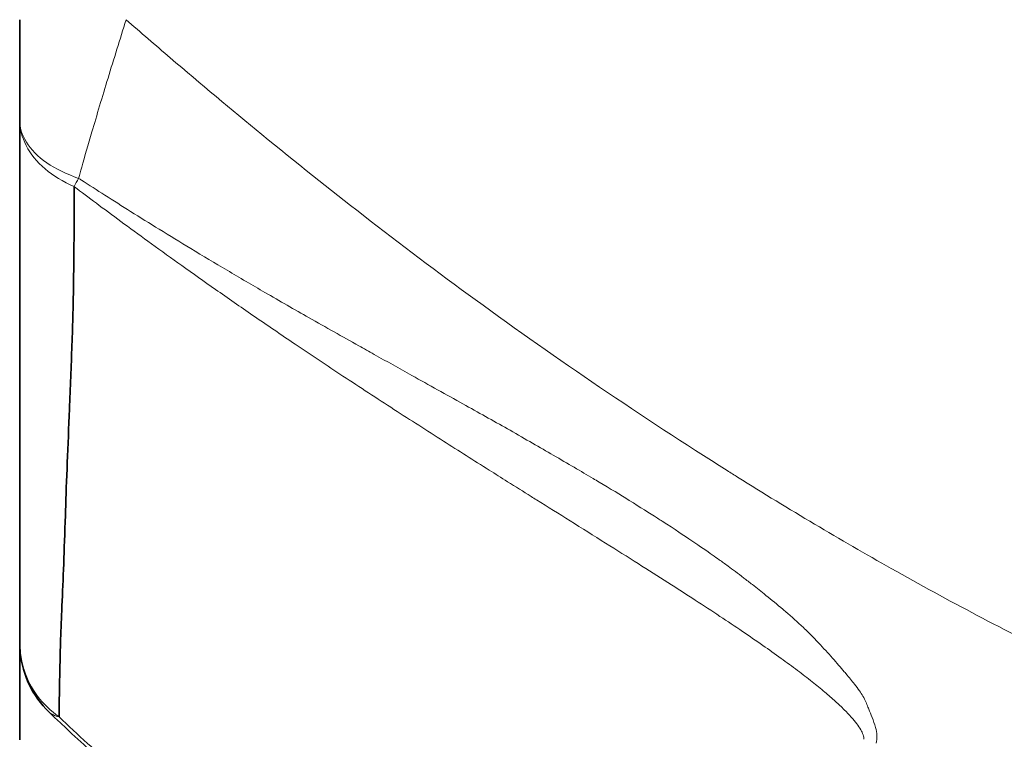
# Model space of a CAD drawing. Header units: millimetres. Extents: x 5 to 415, y 5 to 292.
# Tile 84 of 197: x 227.09 to 231.32, y 152.29 to 155.38. Entities that reach past the tile are written whole.
import ezdxf

# ---------------------------------------------------------------- set-up
doc = ezdxf.new("R2010")
doc.units = ezdxf.units.MM
doc.layers.add('Sichtbar (ISO)', color=7, linetype='Continuous', lineweight=35)
doc.layers.add('Sichtbar schmal (ISO)', color=7, linetype='Continuous', lineweight=18)

msp = doc.modelspace()

# ---------------------------------------------------------------- linework, layer by layer
at = {"layer": 'Sichtbar (ISO)'}
for p, q in [((227.09045681, 154.95508646), (227.09045681, 155.38336811)), ((227.09045681, 154.95508239), (227.09045681, 152.70924269)), ((227.09045681, 152.70924212), (227.09045681, 152.29036331))]:
    msp.add_line(p, q, dxfattribs=at)
for points, knots in [([(227.3242981, 154.66653744), (227.32422741, 154.53919699), (227.3239641, 154.40210936), (227.32164678, 154.25581398), (227.32026401, 154.168518), (227.31816001, 154.07806996), (227.31474026, 153.98526914), (227.31140787, 153.89483928), (227.30770151, 153.80166476), (227.3040372, 153.71100869), (227.29763928, 153.55272209), (227.29113333, 153.40317704), (227.28719998, 153.27426857), (227.28699608, 153.2675861), (227.28679145, 153.26096035), (227.28658607, 153.25438949), (227.2818549, 153.10302001), (227.27677377, 152.97978529), (227.27201583, 152.86567872), (227.27071415, 152.83446116), (227.26943285, 152.8039889), (227.26821249, 152.77409436), (227.26449622, 152.68305934), (227.26271365, 152.59663004), (227.2613212, 152.51812587), (227.26051245, 152.47253028), (227.25984729, 152.42960098), (227.25937542, 152.38929415)], [0.00000000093, 0.00000000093, 0.00000000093, 0.00000000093, 0.1565719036, 0.1565719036, 0.1565719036, 0.25, 0.25, 0.25, 0.34104111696, 0.34104111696, 0.34104111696, 0.5, 0.5, 0.5, 0.50824025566, 0.50824025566, 0.50824025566, 0.6980667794, 0.6980667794, 0.6980667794, 0.75, 0.75, 0.75, 0.90814729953, 0.90814729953, 0.90814729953, 1, 1, 1, 1]), ([(227.21596289, 152.41097648), (227.18168801, 152.44445018), (227.15281343, 152.48435405), (227.11137006, 152.56999389), (227.09804964, 152.61655539), (227.09128786, 152.67865444), (227.09045969, 152.69393582), (227.09045681, 152.7092206)], [0, 0, 0, 0, 0.015215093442, 0.015215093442, 0.030027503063, 0.030027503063, 0.034807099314, 0.034807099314, 0.034807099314, 0.034807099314])]:
    msp.add_open_spline(points, degree=3, knots=knots, dxfattribs=at)
msp.add_open_spline([(228.05577088, 151.71284887), (227.7639353, 151.93024892), (227.47653506, 152.15659871), (227.21594605, 152.4110002)], degree=3, dxfattribs=at)
at = {"layer": 'Sichtbar schmal (ISO)'}
msp.add_line((229.75078822, 153.29162844), (229.75072571, 153.29166835), dxfattribs=at)
msp.add_ellipse((227.59045681, 154.95507086), major_axis=(0.2992083, 0.40059255), ratio=0.1299209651, start_param=2.3476287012, end_param=2.4668776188, dxfattribs=at)
for points, knots in [([(227.34358917, 154.70196794), (227.34771672, 154.71739506), (227.35208104, 154.73331484), (227.35665777, 154.74970202), (227.36975586, 154.79660036), (227.38462056, 154.84735455), (227.40041721, 154.90108977), (227.42173352, 154.9736011), (227.44471577, 155.05151443), (227.46958751, 155.13273337), (227.49445925, 155.21395231), (227.52126279, 155.29850473), (227.5468796, 155.3833681)], [0.00000000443, 0.00000000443, 0.00000000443, 0.00000000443, 0.08631347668, 0.08631347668, 0.08631347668, 0.33333333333, 0.33333333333, 0.33333333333, 0.66666666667, 0.66666666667, 0.66666666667, 1, 1, 1, 1]), ([(235.67761114, 151.21247161), (235.2591833, 151.30633319), (234.84850584, 151.41205302), (234.44809519, 151.52859428), (234.07654797, 151.63673471), (233.7138402, 151.75419237), (233.36176455, 151.8799899), (233.14302614, 151.9581457), (232.92838691, 152.03951226), (232.71820503, 152.12369641), (232.6138151, 152.16550772), (232.51056418, 152.20809141), (232.40827828, 152.25150688), (232.12313712, 152.37253563), (231.84546335, 152.49997196), (231.57160551, 152.63543536), (231.32268526, 152.75856341), (231.07692163, 152.88833612), (230.83179268, 153.02637253), (230.61198686, 153.15014904), (230.39269883, 153.28058168), (230.17209822, 153.4188926), (230.15723255, 153.42821299), (230.14236098, 153.43756924), (230.12748306, 153.44696187), (229.94601811, 153.56152308), (229.76326926, 153.68101585), (229.57979959, 153.80554564), (229.40233571, 153.92599899), (229.22419684, 154.05116432), (229.04595686, 154.18113783), (228.88555665, 154.29810248), (228.7250778, 154.41896277), (228.5647081, 154.54352162), (228.41976418, 154.6560993), (228.27490926, 154.77169733), (228.13024503, 154.89014013), (227.99885816, 154.99771218), (227.86762898, 155.1076305), (227.7365463, 155.21968923), (227.67329452, 155.27376131), (227.61007653, 155.32833147), (227.5468796, 155.3833681)], [0, 0, 0, 0, 0.1330983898, 0.1330983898, 0.1330983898, 0.2566024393, 0.2566024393, 0.2566024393, 0.3333333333, 0.3333333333, 0.3333333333, 0.3714428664, 0.3714428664, 0.3714428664, 0.477680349, 0.477680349, 0.477680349, 0.5742438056, 0.5742438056, 0.5742438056, 0.6608317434, 0.6608317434, 0.6608317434, 0.6666666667, 0.6666666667, 0.6666666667, 0.7378348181, 0.7378348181, 0.7378348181, 0.806673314, 0.806673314, 0.806673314, 0.8686218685, 0.8686218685, 0.8686218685, 0.9246116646, 0.9246116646, 0.9246116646, 0.9754626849, 0.9754626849, 0.9754626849, 1, 1, 1, 1]), ([(227.09045681, 154.95508458), (227.09045662, 154.91474152), (227.09984229, 154.87817175), (227.11839246, 154.84266449), (227.136943, 154.80715652), (227.1643071, 154.77264449), (227.19927422, 154.74286769), (227.23424135, 154.7130909), (227.2769309, 154.68814499), (227.3242981, 154.66653744)], [0.00000665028, 0.00000665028, 0.00000665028, 0.00000665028, 0.33333333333, 0.33333333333, 0.33333333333, 0.66666666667, 0.66666666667, 0.66666666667, 1, 1, 1, 1]), ([(227.09045681, 154.95508491), (227.09045672, 154.9202733), (227.09963192, 154.88920382), (227.11916825, 154.85785063), (227.13870497, 154.8264968), (227.16853485, 154.79484346), (227.20684276, 154.76845355), (227.24515068, 154.74206365), (227.2918959, 154.72092168), (227.34358914, 154.70196794)], [0.00000666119, 0.00000666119, 0.00000666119, 0.00000666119, 0.33333333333, 0.33333333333, 0.33333333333, 0.66666666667, 0.66666666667, 0.66666666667, 0.99999995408, 0.99999995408, 0.99999995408, 0.99999995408]), ([(227.34358917, 154.70196795), (227.34747945, 154.69945026), (227.35136913, 154.69693492), (227.35525824, 154.6944219), (227.38876975, 154.67276786), (227.42223827, 154.65128698), (227.45568026, 154.62996964), (227.49265026, 154.60640339), (227.52958798, 154.58303686), (227.56651311, 154.55985634), (227.60738133, 154.53420047), (227.64823408, 154.50877245), (227.68909893, 154.4835529), (227.73432706, 154.45564058), (227.77957013, 154.4279835), (227.82486435, 154.40055825), (227.87667085, 154.36918988), (227.92854404, 154.33812486), (227.98054246, 154.30732843), (228.03472037, 154.27524119), (228.08903594, 154.24344243), (228.14325424, 154.21200497), (228.20659201, 154.17527975), (228.26979725, 154.13904765), (228.33248017, 154.10340593), (228.40447547, 154.06246917), (228.47578151, 154.02231121), (228.54579442, 153.98304829), (228.5679033, 153.97064973), (228.58988316, 153.95834029), (228.61171457, 153.946123), (228.66648903, 153.91547013), (228.72033158, 153.88540643), (228.7733047, 153.85585239), (228.84823002, 153.81405109), (228.92141524, 153.7732681), (228.99305056, 153.7332966), (229.05817853, 153.6969561), (229.12202579, 153.66128698), (229.18474679, 153.62614357)], [0, 0, 0, 0, 0.0060937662, 0.0060937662, 0.0060937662, 0.0586022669, 0.0586022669, 0.0586022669, 0.1166502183, 0.1166502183, 0.1166502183, 0.1808968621, 0.1808968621, 0.1808968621, 0.2520033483, 0.2520033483, 0.2520033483, 0.3333333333, 0.3333333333, 0.3333333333, 0.4180722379, 0.4180722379, 0.4180722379, 0.5170641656, 0.5170641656, 0.5170641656, 0.6307626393, 0.6307626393, 0.6307626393, 0.6666666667, 0.6666666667, 0.6666666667, 0.7567489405, 0.7567489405, 0.7567489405, 0.8841615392, 0.8841615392, 0.8841615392, 1, 1, 1, 1]), ([(227.3242981, 154.66653744), (227.32802706, 154.66372084), (227.3637849, 154.63674864), (227.43489011, 154.58339506), (227.54159837, 154.50435935), (227.65961833, 154.41813852), (227.79035206, 154.32408823), (227.93553893, 154.22138447), (228.09782096, 154.10867994), (228.28025394, 153.98445946), (228.48212494, 153.8498409), (228.69432987, 153.71121886), (228.90355664, 153.57693892), (229.06629956, 153.47385263), (229.15819301, 153.41599383), (229.18475357, 153.39929356)], [0, 0, 0, 0, 0.0062341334, 0.0597533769, 0.1185467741, 0.1832426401, 0.254493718, 0.333037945, 0.4200067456, 0.5174668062, 0.6267642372, 0.7429502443, 0.8549828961, 0.9580813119, 1, 1, 1, 1]), ([(229.18474679, 153.62614357), (229.188276, 153.62411148), (229.19179365, 153.6220861), (229.19529972, 153.62006744), (229.26139355, 153.58201293), (229.32336684, 153.54633734), (229.38093953, 153.51298968), (229.44307274, 153.47700044), (229.50008025, 153.44372116), (229.5516322, 153.4131371), (229.56037445, 153.40795062), (229.56895986, 153.40284182), (229.57738693, 153.39781079), (229.62562849, 153.36901018), (229.66867718, 153.34274347), (229.70723477, 153.31882752), (229.75388559, 153.28989162), (229.79396218, 153.26439767), (229.82874349, 153.2420576), (229.83552903, 153.23769923), (229.84211288, 153.23346066), (229.84850583, 153.22933549), (229.9019659, 153.1948394), (229.94207422, 153.16827631), (229.97516444, 153.14588522), (230.01221171, 153.12081651), (230.0404644, 153.10098184), (230.06345307, 153.08481267), (230.07413125, 153.07730214), (230.08367141, 153.0705771), (230.09353863, 153.063545), (230.1049142, 153.05543795), (230.11672498, 153.04692411), (230.13120684, 153.03630358), (230.14983375, 153.02264319), (230.17288303, 153.0055074), (230.19883235, 152.98570128), (230.21055754, 152.97675189), (230.22287461, 152.96725718), (230.2356421, 152.95729003), (230.25421939, 152.94278735), (230.2737537, 152.92729016), (230.29360982, 152.91125733), (230.3176012, 152.89188548), (230.34206163, 152.87172877), (230.3658807, 152.85162075), (230.37021342, 152.84796307), (230.3745233, 152.84430532), (230.37881883, 152.84063618), (230.40398896, 152.81913644), (230.42867766, 152.79725204), (230.45452279, 152.7726272), (230.46858319, 152.75923067), (230.48298412, 152.745022), (230.49796265, 152.72959673), (230.50541588, 152.72192119), (230.513028, 152.71396059), (230.52070858, 152.70581639), (230.54018408, 152.68516531), (230.56009412, 152.66332183), (230.57901126, 152.64197095), (230.59728071, 152.62135107), (230.61461942, 152.60118182), (230.62986406, 152.58309987), (230.63204056, 152.58051829), (230.63417465, 152.57797968), (230.63626327, 152.57548894), (230.65074375, 152.55822051), (230.66292749, 152.54313996), (230.67320208, 152.52990101), (230.6897762, 152.50854503), (230.70139622, 152.49197879), (230.70951516, 152.47864066), (230.72073722, 152.46020461), (230.7252222, 152.44787467), (230.73167882, 152.43123177), (230.73278921, 152.42836955), (230.73395224, 152.42537533), (230.73520173, 152.42218798), (230.73924199, 152.41188156), (230.74436728, 152.39973991), (230.7493701, 152.38695006), (230.75491072, 152.3727853), (230.7602314, 152.35777447), (230.76398769, 152.34388525), (230.76719112, 152.33204028), (230.76910924, 152.3210381), (230.76981532, 152.31068141), (230.77068474, 152.29792871), (230.76972873, 152.28625512), (230.7666154, 152.27589862)], [0, 0, 0, 0, 0.0017624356, 0.0017624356, 0.0017624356, 0.0349866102, 0.0349866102, 0.0349866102, 0.0708425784, 0.0708425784, 0.0708425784, 0.0769230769, 0.0769230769, 0.0769230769, 0.1117314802, 0.1117314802, 0.1117314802, 0.1538461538, 0.1538461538, 0.1538461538, 0.1620623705, 0.1620623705, 0.1620623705, 0.2307692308, 0.2307692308, 0.2307692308, 0.3076923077, 0.3076923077, 0.3076923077, 0.3434228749, 0.3434228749, 0.3434228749, 0.3846153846, 0.3846153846, 0.3846153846, 0.4375982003, 0.4375982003, 0.4375982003, 0.4615384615, 0.4615384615, 0.4615384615, 0.4963726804, 0.4963726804, 0.4963726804, 0.5384615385, 0.5384615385, 0.5384615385, 0.5461175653, 0.5461175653, 0.5461175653, 0.5909789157, 0.5909789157, 0.5909789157, 0.6153846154, 0.6153846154, 0.6153846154, 0.6275287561, 0.6275287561, 0.6275287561, 0.6583224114, 0.6583224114, 0.6583224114, 0.6880617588, 0.6880617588, 0.6880617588, 0.6923076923, 0.6923076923, 0.6923076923, 0.7217449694, 0.7217449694, 0.7217449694, 0.7692307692, 0.7692307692, 0.7692307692, 0.8348660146, 0.8348660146, 0.8348660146, 0.8461538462, 0.8461538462, 0.8461538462, 0.882653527, 0.882653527, 0.882653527, 0.9230769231, 0.9230769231, 0.9230769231, 0.9575507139, 0.9575507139, 0.9575507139, 1, 1, 1, 1]), ([(229.18475355, 153.39929353), (229.21852882, 153.37805692), (229.25230221, 153.3568577), (229.28607152, 153.33568316), (229.29387363, 153.33079095), (229.30167553, 153.32590006), (229.30947707, 153.32101035), (229.35727155, 153.29105459), (229.40505259, 153.26114346), (229.45278754, 153.23124596), (229.50380419, 153.19929306), (229.55476818, 153.16735582), (229.60564086, 153.13538929), (229.65231295, 153.10606224), (229.69890819, 153.07671054), (229.74538628, 153.04729175), (229.78807087, 153.0202741), (229.83065666, 152.99319987), (229.87310363, 152.96602809), (229.91214279, 152.94103776), (229.95106452, 152.91596492), (229.98982723, 152.89076957), (230.02545347, 152.86761289), (230.06094538, 152.84435273), (230.0962577, 152.82094967), (230.12862169, 152.7995006), (230.16083484, 152.7779315), (230.19284732, 152.75620295), (230.22211082, 152.73634027), (230.25120663, 152.71634437), (230.28007851, 152.69617587), (230.30645653, 152.67774945), (230.33264764, 152.65917898), (230.35858633, 152.64042499), (230.38233603, 152.62325367), (230.40587413, 152.60592851), (230.42912114, 152.58840965), (230.45034543, 152.5724151), (230.47132707, 152.5562591), (230.49196591, 152.53990253), (230.51043844, 152.52526278), (230.52863634, 152.51046235), (230.5464365, 152.49546615), (230.56202798, 152.4823307), (230.57731429, 152.46904504), (230.59214614, 152.45558596), (230.60509296, 152.44383744), (230.61769348, 152.43195675), (230.62977141, 152.41993197), (230.64036557, 152.40938442), (230.65055758, 152.39872592), (230.66011039, 152.38798504), (230.66852699, 152.37852167), (230.67644737, 152.36899431), (230.68361866, 152.35943062), (230.68998734, 152.35093731), (230.69576503, 152.3424151), (230.70048809, 152.33410557), (230.70468934, 152.3267141), (230.70805636, 152.31949119), (230.71055378, 152.31232728), (230.713009, 152.30528442), (230.71462285, 152.29829749), (230.71385305, 152.29293739)], [0, 0, 0, 0, 0.0604852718, 0.0604852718, 0.0604852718, 0.0744598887, 0.0744598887, 0.0744598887, 0.1600723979, 0.1600723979, 0.1600723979, 0.2515706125, 0.2515706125, 0.2515706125, 0.3355137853, 0.3355137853, 0.3355137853, 0.4126055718, 0.4126055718, 0.4126055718, 0.4835081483, 0.4835081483, 0.4835081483, 0.5486736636, 0.5486736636, 0.5486736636, 0.6083983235, 0.6083983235, 0.6083983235, 0.6629942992, 0.6629942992, 0.6629942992, 0.7128744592, 0.7128744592, 0.7128744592, 0.7585451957, 0.7585451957, 0.7585451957, 0.800242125, 0.800242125, 0.800242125, 0.8375624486, 0.8375624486, 0.8375624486, 0.8702520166, 0.8702520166, 0.8702520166, 0.898786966, 0.898786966, 0.898786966, 0.9238164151, 0.9238164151, 0.9238164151, 0.9458688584, 0.9458688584, 0.9458688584, 0.9654531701, 0.9654531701, 0.9654531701, 0.9828737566, 0.9828737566, 0.9828737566, 1, 1, 1, 1]), ([(227.09045681, 152.70924178), (227.09045699, 152.67518028), (227.09484837, 152.64155456), (227.10363767, 152.60894132), (227.10549008, 152.60206784), (227.10753771, 152.59523909), (227.10978046, 152.58846027), (227.1226646, 152.54951734), (227.14205967, 152.51224338), (227.16729357, 152.47853087), (227.19252748, 152.44481835), (227.22357545, 152.41464513), (227.25937542, 152.38929415)], [0, 0, 0, 0, 0.2753097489, 0.2753097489, 0.2753097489, 0.3333333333, 0.3333333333, 0.3333333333, 0.6666666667, 0.6666666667, 0.6666666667, 1, 1, 1, 1])]:
    msp.add_open_spline(points, degree=3, knots=knots, dxfattribs=at)
for points in [[(227.19719304, 152.44307706), (227.19719972, 152.44305404), (227.19720641, 152.44303103), (227.19721311, 152.44300803)], [(227.21596908, 152.41098211), (227.22676556, 152.40048054), (227.24135346, 152.39336897), (227.25929975, 152.38931124)], [(228.07004063, 151.71864645), (227.96989124, 151.79370239), (227.77570439, 151.9419643), (227.50593915, 152.16253493), (227.33918604, 152.31305222), (227.25937542, 152.38929415)]]:
    msp.add_open_spline(points, degree=3, dxfattribs=at)

doc.saveas('drawing.dxf')
